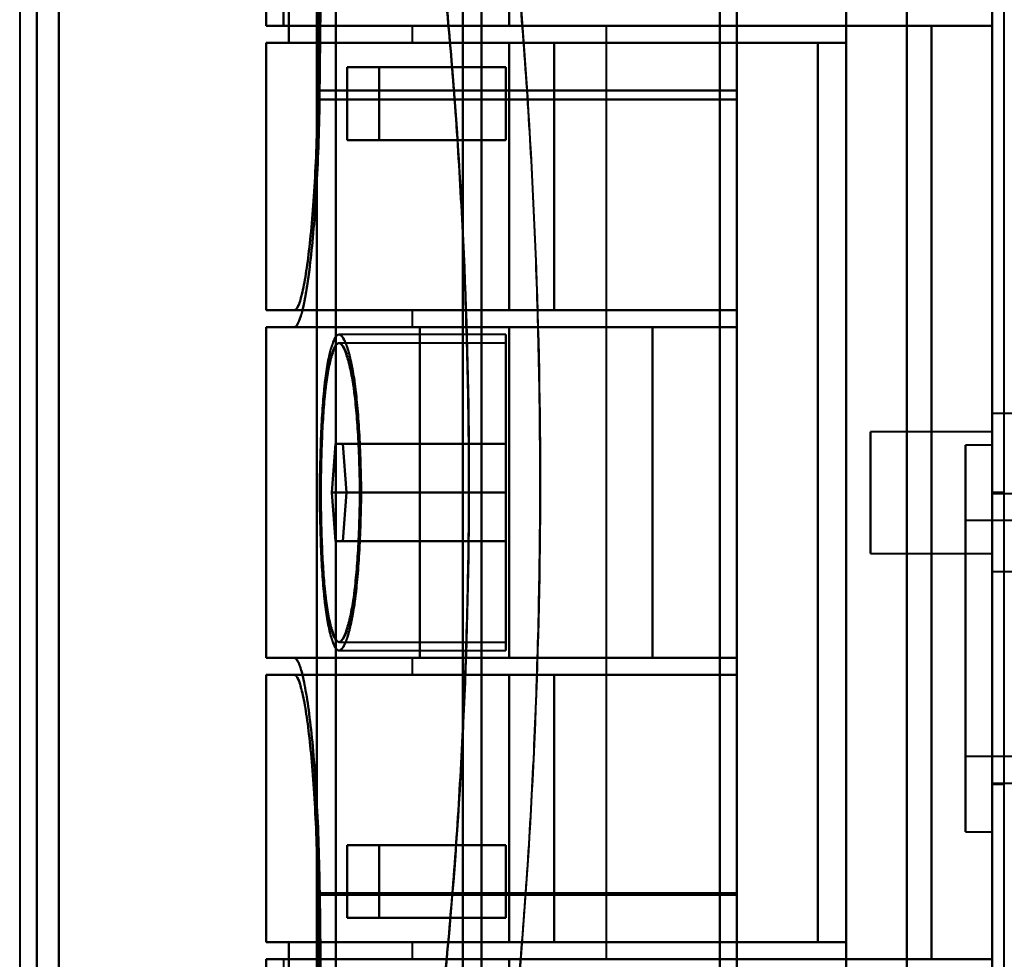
# Model space of a CAD drawing. Header units: millimetres. Extents: x -1087 to 1688, y -120 to 936.
# Tile 28 of 88: x -575 to -535, y 684 to 722. Entities that reach past the tile are written whole.
import ezdxf

# ---------------------------------------------------------------- set-up
doc = ezdxf.new("R2010")
doc.units = ezdxf.units.MM
doc.layers.add('A-GENM', color=13, linetype='Continuous', lineweight=40)
doc.layers.add('G-IMPT', color=8, linetype='Continuous', lineweight=40)

# ---------------------------------------------------------------- blocks, each defined once
blk = doc.blocks.new('NEXA 400 CALQUES_dwg-748074-Arrière')
at = {"layer": 'G-IMPT'}
for p, q in [((-535, 827.772), (-535, 128.972)), ((-535, 739.872), (-535, 638.372)), ((-535, 638.372), (-535, 739.872)), ((-556, 739.372), (-556, 638.372)), ((-556, 638.372), (-556, 739.372)), ((-556.773, 638.372), (-556.773, 738.781)), ((-556.773, 738.781), (-556.773, 638.372)), ((-573.387, 638.372), (-573.387, 738.338)), ((-573.387, 738.338), (-573.387, 638.372)), ((-562, 738.338), (-562, 638.372)), ((-562, 638.372), (-562, 738.338)), ((-574.3, 638.372), (-574.3, 737.746)), ((-574.3, 737.746), (-574.3, 638.372)), ((-562.773, 638.372), (-562.773, 737.746)), ((-562.773, 737.746), (-562.773, 638.372)), ((-546.2, 737.694), (-546.2, 667.694)), ((-546.2, 667.694), (-546.2, 737.694)), ((-545.5, 737.694), (-545.5, 667.694)), ((-545.5, 667.694), (-545.5, 737.694)), ((-535, 737.694), (-535, 667.694)), ((-535, 667.694), (-535, 737.694)), ((-573.387, 638.372), (-573.387, 737.432)), ((-546.2, 737.213), (-546.2, 668.193)), ((-546.2, 668.193), (-546.2, 737.213)), ((-545.5, 737.213), (-545.5, 668.193)), ((-545.5, 668.193), (-545.5, 737.213)), ((-564.861, 723.399), (-564.861, 722.072)), ((-554.861, 722.072), (-564.861, 722.072)), ((-564.861, 722.072), (-554.861, 722.072)), ((-564.152, 722.072), (-564.857, 722.072)), ((-564.857, 722.072), (-564.152, 722.072)), ((-558.861, 722.072), (-558.861, 721.372)), ((-558.861, 722.072), (-554.861, 722.072)), ((-554.861, 722.072), (-558.861, 722.072)), ((-554.861, 722.072), (-550.861, 722.072)), ((-550.861, 722.072), (-554.861, 722.072)), ((-550.861, 683.672), (-550.861, 722.072)), ((-564.861, 721.372), (-564.861, 710.372)), ((-564.861, 721.372), (-554.861, 721.372)), ((-554.861, 721.372), (-564.861, 721.372)), ((-564.857, 721.372), (-563.936, 721.372)), ((-563.936, 721.372), (-564.857, 721.372)), ((-558.861, 721.372), (-554.861, 721.372)), ((-554.861, 721.372), (-558.861, 721.372)), ((-553.015, 721.372), (-542.174, 721.372)), ((-542.174, 721.372), (-553.015, 721.372)), ((-561.528, 720.372), (-560.22, 720.372)), ((-560.22, 720.372), (-561.528, 720.372)), ((-545.5, 719.417), (-545.5, 710.372)), ((-545.5, 710.372), (-545.5, 719.417)), ((-545.5, 709.672), (-545.5, 719.034)), ((-545.5, 719.034), (-545.5, 709.672)), ((-560.22, 717.372), (-561.528, 717.372)), ((-561.528, 717.372), (-560.22, 717.372)), ((-554.861, 710.372), (-564.861, 710.372)), ((-564.861, 710.372), (-554.861, 710.372)), ((-563.709, 710.372), (-564.857, 710.372)), ((-564.857, 710.372), (-563.709, 710.372)), ((-563.709, 710.372), (-545.5, 710.372)), ((-558.861, 710.372), (-558.861, 709.672)), ((-554.861, 710.372), (-558.861, 710.372)), ((-558.861, 710.372), (-554.861, 710.372)), ((-545.5, 710.372), (-553.015, 710.372)), ((-553.015, 710.372), (-545.5, 710.372)), ((-564.861, 709.672), (-564.861, 696.072)), ((-564.861, 709.672), (-558.536, 709.672)), ((-558.536, 709.672), (-564.861, 709.672)), ((-564.857, 709.672), (-563.709, 709.672)), ((-563.709, 709.672), (-564.857, 709.672)), ((-558.861, 709.672), (-554.861, 709.672)), ((-554.861, 709.672), (-558.861, 709.672)), ((-548.974, 709.672), (-545.5, 709.672)), ((-545.5, 709.672), (-548.974, 709.672)), ((-555, 709.372), (-561.865, 709.372)), ((-555, 709.372), (-555, 702.872)), ((-555, 702.872), (-555, 709.372)), ((-555, 709.022), (-561.865, 709.022)), ((-555, 709.022), (-555, 702.872)), ((-555, 702.872), (-555, 709.022)), ((-532.785, 706.122), (-535, 706.122)), ((-535, 702.872), (-535, 706.122)), ((-535, 706.122), (-535, 702.872)), ((-535, 705.687), (-535, 699.622)), ((-535, 705.372), (-540, 705.372)), ((-540, 705.372), (-540, 702.872)), ((-540, 702.872), (-540, 705.372)), ((-535, 705.372), (-535, 702.872)), ((-535, 702.872), (-535, 705.372)), ((-562.014, 704.872), (-562.16, 702.872)), ((-562.16, 702.872), (-562.014, 704.872)), ((-562.014, 704.872), (-561.711, 704.872)), ((-561.711, 704.872), (-562.014, 704.872)), ((-561.554, 702.872), (-561.711, 704.872)), ((-561.711, 704.872), (-561.554, 702.872)), ((-535, 704.822), (-536.1, 704.822)), ((-536.1, 704.822), (-536.1, 696.872)), ((-536.1, 696.872), (-536.1, 704.822)), ((-535, 704.822), (-535, 696.872)), ((-535, 696.872), (-535, 704.822)), ((-562.16, 702.872), (-562.014, 700.872)), ((-562.014, 700.872), (-562.16, 702.872)), ((-561.711, 700.872), (-561.554, 702.872)), ((-561.554, 702.872), (-561.711, 700.872)), ((-555, 702.872), (-555, 696.722)), ((-555, 702.872), (-555, 696.372)), ((-555, 696.722), (-555, 702.872)), ((-555, 696.372), (-555, 702.872)), ((-540, 702.872), (-540, 700.372)), ((-540, 700.372), (-540, 702.872)), ((-534.5, 702.872), (-535, 702.872)), ((-535, 699.622), (-535, 702.872)), ((-535, 702.872), (-535, 700.372)), ((-535, 700.372), (-535, 702.872)), ((-535, 702.872), (-535, 700.058)), ((-535, 702.872), (-535, 696.872)), ((-502.5, 702.822), (-535, 702.822)), ((-535, 696.872), (-535, 702.822)), ((-515.1, 701.722), (-536.1, 701.722)), ((-536.1, 701.722), (-536.1, 696.872)), ((-536.1, 696.872), (-536.1, 701.722)), ((-561.711, 700.872), (-562.014, 700.872)), ((-562.014, 700.872), (-561.711, 700.872)), ((-540, 700.372), (-535, 700.372)), ((-535, 699.622), (-532.785, 699.622)), ((-561.865, 696.722), (-555, 696.722)), ((-536.1, 696.872), (-536.1, 692.022)), ((-536.1, 696.872), (-536.1, 688.922)), ((-536.1, 692.022), (-536.1, 696.872)), ((-536.1, 688.922), (-536.1, 696.872)), ((-535, 690.922), (-535, 696.872)), ((-535, 696.872), (-535, 690.872)), ((-535, 696.872), (-535, 688.922)), ((-535, 688.922), (-535, 696.872)), ((-561.865, 696.372), (-555, 696.372)), ((-558.536, 696.072), (-564.861, 696.072)), ((-564.861, 696.072), (-558.536, 696.072)), ((-563.709, 696.072), (-564.857, 696.072)), ((-564.857, 696.072), (-563.709, 696.072)), ((-558.861, 696.072), (-558.861, 695.372)), ((-554.861, 696.072), (-558.861, 696.072)), ((-558.861, 696.072), (-554.861, 696.072)), ((-545.5, 696.072), (-548.974, 696.072)), ((-548.974, 696.072), (-545.5, 696.072)), ((-545.5, 686.394), (-545.5, 696.072)), ((-545.5, 696.072), (-545.5, 686.394)), ((-564.861, 695.372), (-564.861, 684.372)), ((-564.861, 695.372), (-554.861, 695.372)), ((-554.861, 695.372), (-564.861, 695.372)), ((-564.857, 695.372), (-563.709, 695.372)), ((-563.709, 695.372), (-564.857, 695.372)), ((-545.5, 695.372), (-563.709, 695.372)), ((-558.861, 695.372), (-554.861, 695.372)), ((-554.861, 695.372), (-558.861, 695.372)), ((-553.015, 695.372), (-545.5, 695.372)), ((-545.5, 695.372), (-553.015, 695.372)), ((-545.5, 695.372), (-545.5, 686.327)), ((-545.5, 686.327), (-545.5, 695.372)), ((-536.1, 692.022), (-515.1, 692.022)), ((-535, 690.922), (-502.5, 690.922)), ((-535, 690.872), (-534.5, 690.872)), ((-536.1, 688.922), (-535, 688.922)), ((-561.528, 688.372), (-560.22, 688.372)), ((-560.22, 688.372), (-561.528, 688.372)), ((-560.22, 685.372), (-561.528, 685.372)), ((-561.528, 685.372), (-560.22, 685.372)), ((-554.861, 684.372), (-564.861, 684.372)), ((-564.861, 684.372), (-554.861, 684.372)), ((-563.936, 684.372), (-564.857, 684.372)), ((-564.857, 684.372), (-563.936, 684.372)), ((-558.861, 684.372), (-558.861, 683.672)), ((-554.861, 684.372), (-558.861, 684.372)), ((-558.861, 684.372), (-554.861, 684.372)), ((-542.174, 684.372), (-553.015, 684.372)), ((-553.015, 684.372), (-542.174, 684.372)), ((-564.861, 683.672), (-564.861, 682.346)), ((-554.861, 683.672), (-564.861, 683.672)), ((-564.861, 683.672), (-554.861, 683.672)), ((-564.152, 683.672), (-564.857, 683.672)), ((-554.861, 683.672), (-558.861, 683.672)), ((-558.861, 683.672), (-554.861, 683.672)), ((-550.861, 683.672), (-554.861, 683.672)), ((-554.861, 683.672), (-550.861, 683.672))]:
    blk.add_line(p, q, dxfattribs=at)
at = {"layer": 'G-IMPT', "flags": 128}
for points in [[(-535, 128.972), (-535, 312.422), (-535, 495.872), (-535, 679.322), (-535, 862.772)], [(-535, 862.772), (-535, 679.322), (-535, 495.872), (-535, 312.422), (-535, 128.972)], [(-534.5, 129.472), (-534.5, 312.672), (-534.5, 495.872), (-534.5, 679.072), (-534.5, 862.272)], [(-535, 827.772), (-535, 653.072), (-535, 478.372), (-535, 303.672), (-535, 128.972)], [(-535, 128.972), (-535, 303.672), (-535, 478.372), (-535, 653.072), (-535, 827.772)], [(-545.5, 719.417), (-545.5, 725.156), (-545.5, 730.895), (-545.5, 736.634), (-545.5, 742.372)], [(-545.5, 742.372), (-545.5, 736.634), (-545.5, 730.895), (-545.5, 725.156), (-545.5, 719.417)], [(-541, 663.372), (-541, 683.122), (-541, 702.872), (-541, 722.622), (-541, 742.372)], [(-541, 742.372), (-541, 722.622), (-541, 702.872), (-541, 683.122), (-541, 663.372)], [(-538.509, 742.372), (-538.509, 722.622), (-538.509, 702.872), (-538.509, 683.122), (-538.509, 663.372)], [(-538.509, 663.372), (-538.509, 683.122), (-538.509, 702.872), (-538.509, 722.622), (-538.509, 742.372)], [(-535, 742.372), (-535, 722.622), (-535, 702.872), (-535, 683.122), (-535, 663.372)], [(-535, 663.372), (-535, 683.122), (-535, 702.872), (-535, 722.622), (-535, 742.372)], [(-545.5, 741.672), (-545.5, 736.013), (-545.5, 730.353), (-545.5, 724.694), (-545.5, 719.034)], [(-545.5, 719.034), (-545.5, 724.694), (-545.5, 730.353), (-545.5, 736.013), (-545.5, 741.672)], [(-562.738, 719.417), (-562.684, 724.407), (-562.63, 729.396), (-562.575, 734.385), (-562.52, 739.372)], [(-562.52, 739.372), (-562.575, 734.385), (-562.63, 729.396), (-562.684, 724.407), (-562.738, 719.417)], [(-562.663, 719.034), (-562.608, 724.12), (-562.552, 729.205), (-562.495, 734.289), (-562.437, 739.372)], [(-562.437, 739.372), (-562.495, 734.289), (-562.552, 729.205), (-562.608, 724.12), (-562.663, 719.034)], [(-563.936, 721.372), (-563.936, 725.122), (-563.936, 728.872), (-563.936, 732.622), (-563.936, 736.372)], [(-563.936, 736.372), (-563.936, 732.622), (-563.936, 728.872), (-563.936, 725.122), (-563.936, 721.372)], [(-541, 736.372), (-541, 732.622), (-541, 728.872), (-541, 725.122), (-541, 721.372)], [(-541, 721.372), (-541, 725.122), (-541, 728.872), (-541, 732.622), (-541, 736.372)], [(-564.152, 722.072), (-564.152, 725.472), (-564.152, 728.872), (-564.152, 732.272), (-564.152, 735.672)], [(-564.152, 735.672), (-564.152, 732.272), (-564.152, 728.872), (-564.152, 725.472), (-564.152, 722.072)], [(-535, 735.672), (-535, 719.272), (-535, 702.872), (-535, 686.472), (-535, 670.072)], [(-535, 735.672), (-535, 719.272), (-535, 702.872), (-535, 686.472), (-535, 670.072)], [(-535, 670.072), (-535, 686.472), (-535, 702.872), (-535, 719.272), (-535, 735.672)], [(-535, 670.072), (-535, 686.472), (-535, 702.872), (-535, 719.272), (-535, 735.672)], [(-535, 670.072), (-535, 686.472), (-535, 702.872), (-535, 719.272), (-535, 735.672)], [(-535, 735.672), (-535, 719.272), (-535, 702.872), (-535, 686.472), (-535, 670.072)], [(-554.861, 732.372), (-554.861, 729.797), (-554.861, 727.222), (-554.861, 724.647), (-554.861, 722.072)], [(-554.861, 722.072), (-554.861, 724.647), (-554.861, 727.222), (-554.861, 729.797), (-554.861, 732.372)], [(-535, 673.372), (-535, 688.122), (-535, 702.872), (-535, 717.622), (-535, 732.372)], [(-535, 732.372), (-535, 717.622), (-535, 702.872), (-535, 688.122), (-535, 673.372)], [(-564.857, 723.246), (-564.857, 722.953), (-564.857, 722.659), (-564.857, 722.366), (-564.857, 722.072)], [(-564.857, 722.072), (-564.857, 722.366), (-564.857, 722.659), (-564.857, 722.953), (-564.857, 723.246)], [(-564.152, 722.072), (-557.489, 722.072), (-550.826, 722.072), (-544.163, 722.072), (-537.5, 722.072)], [(-537.5, 722.072), (-544.163, 722.072), (-550.826, 722.072), (-557.489, 722.072), (-564.152, 722.072)], [(-554.861, 722.072), (-550.521, 722.072), (-546.18, 722.072), (-541.84, 722.072), (-537.5, 722.072)], [(-537.5, 722.072), (-541.84, 722.072), (-546.18, 722.072), (-550.521, 722.072), (-554.861, 722.072)], [(-537.5, 722.072), (-537.5, 712.472), (-537.5, 702.872), (-537.5, 693.272), (-537.5, 683.672)], [(-537.5, 722.072), (-537.5, 712.472), (-537.5, 702.872), (-537.5, 693.272), (-537.5, 683.672)], [(-537.5, 683.672), (-537.5, 693.272), (-537.5, 702.872), (-537.5, 712.472), (-537.5, 722.072)], [(-537.5, 683.672), (-537.5, 693.272), (-537.5, 702.872), (-537.5, 712.472), (-537.5, 722.072)], [(-537.5, 722.072), (-537.5, 712.472), (-537.5, 702.872), (-537.5, 693.272), (-537.5, 683.672)], [(-537.5, 722.072), (-536.875, 722.072), (-536.25, 722.072), (-535.625, 722.072), (-535, 722.072)], [(-535, 722.072), (-535.625, 722.072), (-536.25, 722.072), (-536.875, 722.072), (-537.5, 722.072)], [(-537.5, 683.672), (-537.5, 693.272), (-537.5, 702.872), (-537.5, 712.472), (-537.5, 722.072)], [(-535, 722.072), (-535.625, 722.072), (-536.25, 722.072), (-536.875, 722.072), (-537.5, 722.072)], [(-537.5, 722.072), (-537.5, 712.472), (-537.5, 702.872), (-537.5, 693.272), (-537.5, 683.672)], [(-537.5, 683.672), (-537.5, 693.272), (-537.5, 702.872), (-537.5, 712.472), (-537.5, 722.072)], [(-537.5, 722.072), (-536.875, 722.072), (-536.25, 722.072), (-535.625, 722.072), (-535, 722.072)], [(-535, 683.672), (-535, 693.272), (-535, 702.872), (-535, 712.472), (-535, 722.072)], [(-535, 722.072), (-535, 712.472), (-535, 702.872), (-535, 693.272), (-535, 683.672)], [(-535, 683.672), (-535, 693.272), (-535, 702.872), (-535, 712.472), (-535, 722.072)], [(-535, 722.072), (-535, 712.472), (-535, 702.872), (-535, 693.272), (-535, 683.672)], [(-564.857, 721.372), (-564.857, 718.622), (-564.857, 715.872), (-564.857, 713.122), (-564.857, 710.372)], [(-564.857, 710.372), (-564.857, 713.122), (-564.857, 715.872), (-564.857, 718.622), (-564.857, 721.372)], [(-541, 721.372), (-546.734, 721.372), (-552.468, 721.372), (-558.202, 721.372), (-563.936, 721.372)], [(-563.936, 721.372), (-558.202, 721.372), (-552.468, 721.372), (-546.734, 721.372), (-541, 721.372)], [(-554.861, 721.372), (-554.861, 718.622), (-554.861, 715.872), (-554.861, 713.122), (-554.861, 710.372)], [(-554.861, 710.372), (-554.861, 713.122), (-554.861, 715.872), (-554.861, 718.622), (-554.861, 721.372)], [(-554.861, 721.372), (-554.399, 721.372), (-553.938, 721.372), (-553.477, 721.372), (-553.015, 721.372)], [(-541, 721.372), (-544.465, 721.372), (-547.93, 721.372), (-551.396, 721.372), (-554.861, 721.372)], [(-554.861, 721.372), (-551.689, 721.372), (-548.517, 721.372), (-545.346, 721.372), (-542.174, 721.372)], [(-553.015, 721.372), (-553.477, 721.372), (-553.938, 721.372), (-554.399, 721.372), (-554.861, 721.372)], [(-542.174, 721.372), (-545.346, 721.372), (-548.517, 721.372), (-551.689, 721.372), (-554.861, 721.372)], [(-554.861, 721.372), (-554.861, 718.622), (-554.861, 715.872), (-554.861, 713.122), (-554.861, 710.372)], [(-554.861, 710.372), (-554.861, 713.122), (-554.861, 715.872), (-554.861, 718.622), (-554.861, 721.372)], [(-554.861, 721.372), (-551.396, 721.372), (-547.93, 721.372), (-544.465, 721.372), (-541, 721.372)], [(-554.861, 710.372), (-554.861, 713.122), (-554.861, 715.872), (-554.861, 718.622), (-554.861, 721.372)], [(-554.861, 721.372), (-554.861, 718.622), (-554.861, 715.872), (-554.861, 713.122), (-554.861, 710.372)], [(-553.015, 721.372), (-553.015, 718.622), (-553.015, 715.872), (-553.015, 713.122), (-553.015, 710.372)], [(-553.015, 710.372), (-553.015, 713.122), (-553.015, 715.872), (-553.015, 718.622), (-553.015, 721.372)], [(-542.174, 721.372), (-542.174, 712.122), (-542.174, 702.872), (-542.174, 693.622), (-542.174, 684.372)], [(-542.174, 684.372), (-542.174, 693.622), (-542.174, 702.872), (-542.174, 712.122), (-542.174, 721.372)], [(-541, 684.372), (-541, 693.622), (-541, 702.872), (-541, 712.122), (-541, 721.372)], [(-541, 721.372), (-541, 712.122), (-541, 702.872), (-541, 693.622), (-541, 684.372)], [(-561.528, 720.372), (-559.896, 720.372), (-558.264, 720.372), (-556.632, 720.372), (-555, 720.372)], [(-561.528, 720.372), (-561.528, 719.622), (-561.528, 718.872), (-561.528, 718.122), (-561.528, 717.372)], [(-555, 720.372), (-556.632, 720.372), (-558.264, 720.372), (-559.896, 720.372), (-561.528, 720.372)], [(-561.528, 717.372), (-561.528, 718.122), (-561.528, 718.872), (-561.528, 719.622), (-561.528, 720.372)], [(-555, 720.372), (-556.305, 720.372), (-557.61, 720.372), (-558.915, 720.372), (-560.22, 720.372)], [(-560.22, 717.372), (-560.22, 718.122), (-560.22, 718.872), (-560.22, 719.622), (-560.22, 720.372)], [(-560.22, 720.372), (-558.915, 720.372), (-557.61, 720.372), (-556.305, 720.372), (-555, 720.372)], [(-560.22, 720.372), (-560.22, 719.622), (-560.22, 718.872), (-560.22, 718.122), (-560.22, 717.372)], [(-555, 717.372), (-555, 718.122), (-555, 718.872), (-555, 719.622), (-555, 720.372)], [(-555, 720.372), (-555, 719.622), (-555, 718.872), (-555, 718.122), (-555, 717.372)], [(-555, 717.372), (-555, 718.122), (-555, 718.872), (-555, 719.622), (-555, 720.372)], [(-555, 720.372), (-555, 719.622), (-555, 718.872), (-555, 718.122), (-555, 717.372)], [(-545.5, 719.417), (-549.809, 719.417), (-554.119, 719.417), (-558.428, 719.417), (-562.738, 719.417)], [(-562.738, 719.417), (-558.428, 719.417), (-554.119, 719.417), (-549.809, 719.417), (-545.5, 719.417)], [(-545.5, 719.034), (-549.791, 719.034), (-554.082, 719.034), (-558.373, 719.034), (-562.663, 719.034)], [(-562.663, 719.034), (-558.373, 719.034), (-554.082, 719.034), (-549.791, 719.034), (-545.5, 719.034)], [(-561.528, 717.372), (-559.896, 717.372), (-558.264, 717.372), (-556.632, 717.372), (-555, 717.372)], [(-555, 717.372), (-556.632, 717.372), (-558.264, 717.372), (-559.896, 717.372), (-561.528, 717.372)], [(-560.22, 717.372), (-558.915, 717.372), (-557.61, 717.372), (-556.305, 717.372), (-555, 717.372)], [(-555, 717.372), (-556.305, 717.372), (-557.61, 717.372), (-558.915, 717.372), (-560.22, 717.372)], [(-563.709, 710.372), (-559.157, 710.372), (-554.604, 710.372), (-550.052, 710.372), (-545.5, 710.372)], [(-545.5, 710.372), (-550.052, 710.372), (-554.604, 710.372), (-559.157, 710.372), (-563.709, 710.372)], [(-553.015, 710.372), (-553.477, 710.372), (-553.938, 710.372), (-554.399, 710.372), (-554.861, 710.372)], [(-545.5, 710.372), (-547.84, 710.372), (-550.18, 710.372), (-552.521, 710.372), (-554.861, 710.372)], [(-554.861, 710.372), (-552.521, 710.372), (-550.18, 710.372), (-547.84, 710.372), (-545.5, 710.372)], [(-554.861, 710.372), (-554.399, 710.372), (-553.938, 710.372), (-553.477, 710.372), (-553.015, 710.372)], [(-554.861, 710.372), (-552.521, 710.372), (-550.18, 710.372), (-547.84, 710.372), (-545.5, 710.372)], [(-545.5, 710.372), (-547.84, 710.372), (-550.18, 710.372), (-552.521, 710.372), (-554.861, 710.372)], [(-545.5, 709.672), (-545.5, 709.847), (-545.5, 710.022), (-545.5, 710.197), (-545.5, 710.372)], [(-545.5, 710.372), (-545.5, 710.197), (-545.5, 710.022), (-545.5, 709.847), (-545.5, 709.672)], [(-545.5, 709.672), (-545.5, 709.847), (-545.5, 710.022), (-545.5, 710.197), (-545.5, 710.372)], [(-545.5, 710.372), (-545.5, 710.197), (-545.5, 710.022), (-545.5, 709.847), (-545.5, 709.672)], [(-545.5, 710.372), (-545.5, 710.197), (-545.5, 710.022), (-545.5, 709.847), (-545.5, 709.672)], [(-545.5, 709.672), (-545.5, 709.847), (-545.5, 710.022), (-545.5, 710.197), (-545.5, 710.372)], [(-564.857, 709.672), (-564.857, 706.272), (-564.857, 702.872), (-564.857, 699.472), (-564.857, 696.072)], [(-564.857, 696.072), (-564.857, 699.472), (-564.857, 702.872), (-564.857, 706.272), (-564.857, 709.672)], [(-545.5, 709.672), (-550.052, 709.672), (-554.604, 709.672), (-559.157, 709.672), (-563.709, 709.672)], [(-563.709, 709.672), (-559.157, 709.672), (-554.604, 709.672), (-550.052, 709.672), (-545.5, 709.672)], [(-558.536, 709.672), (-558.536, 706.272), (-558.536, 702.872), (-558.536, 699.472), (-558.536, 696.072)], [(-558.536, 696.072), (-558.536, 699.472), (-558.536, 702.872), (-558.536, 706.272), (-558.536, 709.672)], [(-558.536, 709.672), (-556.146, 709.672), (-553.755, 709.672), (-551.365, 709.672), (-548.974, 709.672)], [(-548.974, 709.672), (-551.365, 709.672), (-553.755, 709.672), (-556.146, 709.672), (-558.536, 709.672)], [(-554.861, 709.672), (-552.521, 709.672), (-550.18, 709.672), (-547.84, 709.672), (-545.5, 709.672)], [(-545.5, 709.672), (-547.84, 709.672), (-550.18, 709.672), (-552.521, 709.672), (-554.861, 709.672)], [(-545.5, 709.672), (-547.84, 709.672), (-550.18, 709.672), (-552.521, 709.672), (-554.861, 709.672)], [(-554.861, 709.672), (-554.861, 706.272), (-554.861, 702.872), (-554.861, 699.472), (-554.861, 696.072)], [(-554.861, 696.072), (-554.861, 699.472), (-554.861, 702.872), (-554.861, 706.272), (-554.861, 709.672)], [(-554.861, 709.672), (-552.521, 709.672), (-550.18, 709.672), (-547.84, 709.672), (-545.5, 709.672)], [(-554.861, 696.072), (-554.861, 699.472), (-554.861, 702.872), (-554.861, 706.272), (-554.861, 709.672)], [(-554.861, 709.672), (-554.861, 706.272), (-554.861, 702.872), (-554.861, 699.472), (-554.861, 696.072)], [(-548.974, 709.672), (-548.974, 706.272), (-548.974, 702.872), (-548.974, 699.472), (-548.974, 696.072)], [(-548.974, 696.072), (-548.974, 699.472), (-548.974, 702.872), (-548.974, 706.272), (-548.974, 709.672)], [(-562.014, 704.872), (-560.261, 704.872), (-558.507, 704.872), (-556.754, 704.872), (-555, 704.872)], [(-555, 704.872), (-556.754, 704.872), (-558.507, 704.872), (-560.261, 704.872), (-562.014, 704.872)], [(-561.711, 704.872), (-560.033, 704.872), (-558.356, 704.872), (-556.678, 704.872), (-555, 704.872)], [(-555, 704.872), (-556.678, 704.872), (-558.356, 704.872), (-560.033, 704.872), (-561.711, 704.872)], [(-555, 704.872), (-555, 704.372), (-555, 703.872), (-555, 703.372), (-555, 702.872)], [(-555, 702.872), (-555, 703.372), (-555, 703.872), (-555, 704.372), (-555, 704.872)], [(-555, 704.872), (-555, 704.372), (-555, 703.872), (-555, 703.372), (-555, 702.872)], [(-555, 702.872), (-555, 703.372), (-555, 703.872), (-555, 704.372), (-555, 704.872)], [(-562.16, 702.872), (-560.37, 702.872), (-558.58, 702.872), (-556.79, 702.872), (-555, 702.872)], [(-555, 702.872), (-556.79, 702.872), (-558.58, 702.872), (-560.37, 702.872), (-562.16, 702.872)], [(-561.554, 702.872), (-559.916, 702.872), (-558.277, 702.872), (-556.639, 702.872), (-555, 702.872)], [(-555, 702.872), (-556.639, 702.872), (-558.277, 702.872), (-559.916, 702.872), (-561.554, 702.872)], [(-555, 702.872), (-555, 702.372), (-555, 701.872), (-555, 701.372), (-555, 700.872)], [(-555, 700.872), (-555, 701.372), (-555, 701.872), (-555, 702.372), (-555, 702.872)], [(-555, 702.872), (-555, 702.372), (-555, 701.872), (-555, 701.372), (-555, 700.872)], [(-555, 700.872), (-555, 701.372), (-555, 701.872), (-555, 702.372), (-555, 702.872)], [(-562.014, 700.872), (-560.261, 700.872), (-558.507, 700.872), (-556.754, 700.872), (-555, 700.872)], [(-555, 700.872), (-556.754, 700.872), (-558.507, 700.872), (-560.261, 700.872), (-562.014, 700.872)], [(-555, 700.872), (-556.678, 700.872), (-558.356, 700.872), (-560.033, 700.872), (-561.711, 700.872)], [(-561.711, 700.872), (-560.033, 700.872), (-558.356, 700.872), (-556.678, 700.872), (-555, 700.872)], [(-563.709, 696.072), (-559.157, 696.072), (-554.604, 696.072), (-550.052, 696.072), (-545.5, 696.072)], [(-545.5, 696.072), (-550.052, 696.072), (-554.604, 696.072), (-559.157, 696.072), (-563.709, 696.072)], [(-548.974, 696.072), (-551.365, 696.072), (-553.755, 696.072), (-556.146, 696.072), (-558.536, 696.072)], [(-558.536, 696.072), (-556.146, 696.072), (-553.755, 696.072), (-551.365, 696.072), (-548.974, 696.072)], [(-554.861, 696.072), (-552.521, 696.072), (-550.18, 696.072), (-547.84, 696.072), (-545.5, 696.072)], [(-545.5, 696.072), (-547.84, 696.072), (-550.18, 696.072), (-552.521, 696.072), (-554.861, 696.072)], [(-554.861, 696.072), (-552.521, 696.072), (-550.18, 696.072), (-547.84, 696.072), (-545.5, 696.072)], [(-545.5, 696.072), (-547.84, 696.072), (-550.18, 696.072), (-552.521, 696.072), (-554.861, 696.072)], [(-545.5, 695.372), (-545.5, 695.547), (-545.5, 695.722), (-545.5, 695.897), (-545.5, 696.072)], [(-545.5, 695.372), (-545.5, 695.547), (-545.5, 695.722), (-545.5, 695.897), (-545.5, 696.072)], [(-545.5, 696.072), (-545.5, 695.897), (-545.5, 695.722), (-545.5, 695.547), (-545.5, 695.372)], [(-545.5, 696.072), (-545.5, 695.897), (-545.5, 695.722), (-545.5, 695.547), (-545.5, 695.372)], [(-545.5, 696.072), (-545.5, 695.897), (-545.5, 695.722), (-545.5, 695.547), (-545.5, 695.372)], [(-545.5, 695.372), (-545.5, 695.547), (-545.5, 695.722), (-545.5, 695.897), (-545.5, 696.072)], [(-564.857, 695.372), (-564.857, 692.622), (-564.857, 689.872), (-564.857, 687.122), (-564.857, 684.372)], [(-564.857, 684.372), (-564.857, 687.122), (-564.857, 689.872), (-564.857, 692.622), (-564.857, 695.372)], [(-545.5, 695.372), (-550.052, 695.372), (-554.604, 695.372), (-559.157, 695.372), (-563.709, 695.372)], [(-563.709, 695.372), (-559.157, 695.372), (-554.604, 695.372), (-550.052, 695.372), (-545.5, 695.372)], [(-554.861, 695.372), (-554.861, 692.622), (-554.861, 689.872), (-554.861, 687.122), (-554.861, 684.372)], [(-554.861, 684.372), (-554.861, 687.122), (-554.861, 689.872), (-554.861, 692.622), (-554.861, 695.372)], [(-554.861, 695.372), (-554.399, 695.372), (-553.938, 695.372), (-553.477, 695.372), (-553.015, 695.372)], [(-545.5, 695.372), (-547.84, 695.372), (-550.18, 695.372), (-552.521, 695.372), (-554.861, 695.372)], [(-554.861, 695.372), (-554.861, 692.622), (-554.861, 689.872), (-554.861, 687.122), (-554.861, 684.372)], [(-554.861, 695.372), (-552.521, 695.372), (-550.18, 695.372), (-547.84, 695.372), (-545.5, 695.372)], [(-554.861, 684.372), (-554.861, 687.122), (-554.861, 689.872), (-554.861, 692.622), (-554.861, 695.372)], [(-545.5, 695.372), (-547.84, 695.372), (-550.18, 695.372), (-552.521, 695.372), (-554.861, 695.372)], [(-554.861, 695.372), (-552.521, 695.372), (-550.18, 695.372), (-547.84, 695.372), (-545.5, 695.372)], [(-553.015, 695.372), (-553.477, 695.372), (-553.938, 695.372), (-554.399, 695.372), (-554.861, 695.372)], [(-554.861, 684.372), (-554.861, 687.122), (-554.861, 689.872), (-554.861, 692.622), (-554.861, 695.372)], [(-554.861, 695.372), (-554.861, 692.622), (-554.861, 689.872), (-554.861, 687.122), (-554.861, 684.372)], [(-553.015, 695.372), (-553.015, 692.622), (-553.015, 689.872), (-553.015, 687.122), (-553.015, 684.372)], [(-553.015, 684.372), (-553.015, 687.122), (-553.015, 689.872), (-553.015, 692.622), (-553.015, 695.372)], [(-561.528, 688.372), (-559.896, 688.372), (-558.264, 688.372), (-556.632, 688.372), (-555, 688.372)], [(-561.528, 688.372), (-561.528, 687.622), (-561.528, 686.872), (-561.528, 686.122), (-561.528, 685.372)], [(-555, 688.372), (-556.632, 688.372), (-558.264, 688.372), (-559.896, 688.372), (-561.528, 688.372)], [(-561.528, 685.372), (-561.528, 686.122), (-561.528, 686.872), (-561.528, 687.622), (-561.528, 688.372)], [(-555, 688.372), (-556.305, 688.372), (-557.61, 688.372), (-558.915, 688.372), (-560.22, 688.372)], [(-560.22, 685.372), (-560.22, 686.122), (-560.22, 686.872), (-560.22, 687.622), (-560.22, 688.372)], [(-560.22, 688.372), (-558.915, 688.372), (-557.61, 688.372), (-556.305, 688.372), (-555, 688.372)], [(-560.22, 688.372), (-560.22, 687.622), (-560.22, 686.872), (-560.22, 686.122), (-560.22, 685.372)], [(-555, 688.372), (-555, 687.622), (-555, 686.872), (-555, 686.122), (-555, 685.372)], [(-555, 685.372), (-555, 686.122), (-555, 686.872), (-555, 687.622), (-555, 688.372)], [(-555, 685.372), (-555, 686.122), (-555, 686.872), (-555, 687.622), (-555, 688.372)], [(-555, 688.372), (-555, 687.622), (-555, 686.872), (-555, 686.122), (-555, 685.372)], [(-562.738, 686.327), (-558.428, 686.327), (-554.119, 686.327), (-549.809, 686.327), (-545.5, 686.327)], [(-562.52, 666.372), (-562.575, 671.36), (-562.63, 676.348), (-562.684, 681.338), (-562.738, 686.327)], [(-545.5, 686.327), (-549.809, 686.327), (-554.119, 686.327), (-558.428, 686.327), (-562.738, 686.327)], [(-562.738, 686.327), (-562.684, 681.338), (-562.63, 676.348), (-562.575, 671.36), (-562.52, 666.372)], [(-562.659, 686.394), (-558.37, 686.394), (-554.08, 686.394), (-549.79, 686.394), (-545.5, 686.394)], [(-562.437, 666.372), (-562.494, 671.377), (-562.549, 676.382), (-562.605, 681.388), (-562.659, 686.394)], [(-545.5, 686.394), (-549.79, 686.394), (-554.08, 686.394), (-558.37, 686.394), (-562.659, 686.394)], [(-562.659, 686.394), (-562.605, 681.388), (-562.549, 676.382), (-562.494, 671.377), (-562.437, 666.372)], [(-545.5, 686.394), (-545.5, 680.814), (-545.5, 675.233), (-545.5, 669.653), (-545.5, 664.072)], [(-545.5, 664.072), (-545.5, 669.653), (-545.5, 675.233), (-545.5, 680.814), (-545.5, 686.394)], [(-545.5, 663.372), (-545.5, 669.111), (-545.5, 674.85), (-545.5, 680.589), (-545.5, 686.327)], [(-545.5, 686.327), (-545.5, 680.589), (-545.5, 674.85), (-545.5, 669.111), (-545.5, 663.372)], [(-561.528, 685.372), (-559.896, 685.372), (-558.264, 685.372), (-556.632, 685.372), (-555, 685.372)], [(-555, 685.372), (-556.632, 685.372), (-558.264, 685.372), (-559.896, 685.372), (-561.528, 685.372)], [(-560.22, 685.372), (-558.915, 685.372), (-557.61, 685.372), (-556.305, 685.372), (-555, 685.372)], [(-555, 685.372), (-556.305, 685.372), (-557.61, 685.372), (-558.915, 685.372), (-560.22, 685.372)], [(-563.936, 669.372), (-563.936, 673.122), (-563.936, 676.872), (-563.936, 680.622), (-563.936, 684.372)], [(-563.936, 684.372), (-558.202, 684.372), (-552.468, 684.372), (-546.734, 684.372), (-541, 684.372)], [(-563.936, 684.372), (-563.936, 680.622), (-563.936, 676.872), (-563.936, 673.122), (-563.936, 669.372)], [(-541, 684.372), (-546.734, 684.372), (-552.468, 684.372), (-558.202, 684.372), (-563.936, 684.372)], [(-553.015, 684.372), (-553.477, 684.372), (-553.938, 684.372), (-554.399, 684.372), (-554.861, 684.372)], [(-554.861, 684.372), (-551.689, 684.372), (-548.517, 684.372), (-545.346, 684.372), (-542.174, 684.372)], [(-542.174, 684.372), (-545.346, 684.372), (-548.517, 684.372), (-551.689, 684.372), (-554.861, 684.372)], [(-554.861, 684.372), (-551.396, 684.372), (-547.93, 684.372), (-544.465, 684.372), (-541, 684.372)], [(-554.861, 684.372), (-554.399, 684.372), (-553.938, 684.372), (-553.477, 684.372), (-553.015, 684.372)], [(-541, 684.372), (-544.465, 684.372), (-547.93, 684.372), (-551.396, 684.372), (-554.861, 684.372)], [(-541, 684.372), (-541, 680.622), (-541, 676.872), (-541, 673.122), (-541, 669.372)], [(-541, 669.372), (-541, 673.122), (-541, 676.872), (-541, 680.622), (-541, 684.372)], [(-564.857, 682.499), (-564.857, 682.792), (-564.857, 683.086), (-564.857, 683.379), (-564.857, 683.672)], [(-537.5, 683.672), (-544.163, 683.672), (-550.826, 683.672), (-557.489, 683.672), (-564.152, 683.672)], [(-564.152, 683.672), (-564.152, 680.272), (-564.152, 676.872), (-564.152, 673.472), (-564.152, 670.072)], [(-564.152, 683.672), (-557.489, 683.672), (-550.826, 683.672), (-544.163, 683.672), (-537.5, 683.672)], [(-537.5, 683.672), (-541.84, 683.672), (-546.18, 683.672), (-550.521, 683.672), (-554.861, 683.672)], [(-554.861, 683.672), (-554.861, 681.097), (-554.861, 678.522), (-554.861, 675.947), (-554.861, 673.372)], [(-554.861, 673.372), (-554.861, 675.947), (-554.861, 678.522), (-554.861, 681.097), (-554.861, 683.672)], [(-554.861, 683.672), (-550.521, 683.672), (-546.18, 683.672), (-541.84, 683.672), (-537.5, 683.672)], [(-537.5, 683.672), (-536.875, 683.672), (-536.25, 683.672), (-535.625, 683.672), (-535, 683.672)], [(-535, 683.672), (-535.625, 683.672), (-536.25, 683.672), (-536.875, 683.672), (-537.5, 683.672)], [(-537.5, 683.672), (-536.875, 683.672), (-536.25, 683.672), (-535.625, 683.672), (-535, 683.672)], [(-535, 683.672), (-535.625, 683.672), (-536.25, 683.672), (-536.875, 683.672), (-537.5, 683.672)]]:
    blk.add_lwpolyline(points, dxfattribs=at)
at = {"layer": 'G-IMPT'}
blk.add_open_spline([(-556.163, 737.694), (-555.333, 733.009), (-554.098, 721.89), (-553.306, 702.422), (-554.236, 683.067), (-555.514, 672.218), (-556.359, 667.694)], degree=3, dxfattribs=at)
for points, knots in [([(-556.359, 667.694), (-555.975, 669.964), (-555.425, 673.699), (-554.8, 679.159), (-554.25, 685.025), (-553.759, 692.686), (-553.528, 702.46), (-553.688, 712.119), (-554.135, 719.996), (-554.644, 725.859), (-555.251, 731.531), (-555.787, 735.359), (-556.163, 737.694)], [0, 0, 0, 0, 0.125, 0.1875, 0.25, 0.375, 0.5, 0.625, 0.75, 0.8125, 0.875, 1, 1, 1, 1]), ([(-559.115, 735.63), (-558.737, 733.44), (-558.197, 729.849), (-557.585, 724.524), (-557.072, 719.015), (-556.62, 711.601), (-556.458, 702.506), (-556.692, 693.303), (-557.188, 686.094), (-557.743, 680.585), (-558.374, 675.46), (-558.927, 671.957), (-559.313, 669.83)], [0, 0, 0, 0, 0.125, 0.1875, 0.25, 0.375, 0.5, 0.625, 0.75, 0.8125, 0.875, 1, 1, 1, 1]), ([(-559.313, 669.83), (-558.913, 672.078), (-558.354, 675.625), (-557.729, 680.719), (-557.329, 684.694), (-556.998, 688.933), (-556.743, 693.411), (-556.576, 697.988), (-556.507, 702.486), (-556.542, 706.992), (-556.675, 711.591), (-556.898, 716.107), (-557.201, 720.398), (-557.578, 724.442), (-558.176, 729.647), (-558.722, 733.301), (-559.115, 735.63)], [0, 0, 0, 0, 0.125, 0.1875, 0.25, 0.3125, 0.375, 0.4375, 0.5, 0.5625, 0.625, 0.6875, 0.75, 0.8125, 0.875, 1, 1, 1, 1]), ([(-562.738, 719.417), (-562.756, 718.168), (-562.81, 716.345), (-562.951, 714.277), (-563.079, 712.931), (-563.229, 711.81), (-563.444, 710.71), (-563.6, 710.372), (-563.709, 710.372)], [0, 0, 0, 0, 0.25, 0.375, 0.5, 0.625, 0.75, 1, 1, 1, 1]), ([(-563.709, 710.372), (-563.655, 710.378), (-563.548, 710.497), (-563.39, 710.979), (-563.229, 711.821), (-563.079, 712.929), (-562.951, 714.277), (-562.81, 716.356), (-562.754, 718.12), (-562.738, 719.417)], [0, 0, 0, 0, 0.125, 0.25, 0.375, 0.5, 0.625, 0.75, 1, 1, 1, 1]), ([(-563.709, 709.672), (-563.595, 709.672), (-563.431, 710.018), (-563.203, 711.15), (-563.043, 712.308), (-562.905, 713.693), (-562.751, 715.825), (-562.687, 717.724), (-562.663, 719.034)], [0, 0, 0, 0, 0.25, 0.375, 0.5, 0.625, 0.75, 1, 1, 1, 1]), ([(-562.663, 719.034), (-562.686, 717.677), (-562.751, 715.837), (-562.905, 713.691), (-563.089, 711.848), (-563.319, 710.463), (-563.54, 709.799), (-563.653, 709.678), (-563.709, 709.672)], [0, 0, 0, 0, 0.25, 0.375, 0.5, 0.75, 0.875, 1, 1, 1, 1]), ([(-560.953, 702.872), (-560.97, 703.727), (-561.018, 705.007), (-561.127, 706.515), (-561.227, 707.506), (-561.362, 708.316), (-561.529, 708.917), (-561.705, 709.288), (-561.865, 709.414), (-562.018, 709.29), (-562.233, 708.798), (-562.458, 707.6), (-562.605, 705.435), (-562.651, 703.727), (-562.659, 702.872)], [0, 0, 0, 0, 0.125, 0.1875, 0.25, 0.3125, 0.375, 0.4375, 0.5, 0.5625, 0.625, 0.75, 0.875, 1, 1, 1, 1]), ([(-562.659, 702.872), (-562.653, 703.369), (-562.636, 704.306), (-562.591, 705.543), (-562.537, 706.432), (-562.49, 706.98), (-562.461, 707.272), (-562.414, 707.687), (-562.327, 708.256), (-562.181, 708.866), (-562.047, 709.204), (-561.94, 709.347), (-561.864, 709.385), (-561.787, 709.347), (-561.676, 709.203), (-561.532, 708.864), (-561.365, 708.254), (-561.261, 707.685), (-561.204, 707.269), (-561.168, 706.977), (-561.11, 706.429), (-561.041, 705.541), (-560.983, 704.305), (-560.96, 703.369), (-560.953, 702.872)], [0, 0, 0, 0, 0.0625, 0.125, 0.1875, 0.21875, 0.234375, 0.25, 0.3125, 0.375, 0.4375, 0.46875, 0.5, 0.53125, 0.5625, 0.625, 0.6875, 0.75, 0.765625, 0.78125, 0.8125, 0.875, 0.9375, 1, 1, 1, 1]), ([(-562.619, 702.872), (-562.612, 703.681), (-562.567, 705.297), (-562.427, 707.345), (-562.213, 708.479), (-562.01, 708.944), (-561.865, 709.062), (-561.713, 708.943), (-561.547, 708.592), (-561.39, 708.023), (-561.263, 707.256), (-561.169, 706.319), (-561.066, 704.892), (-561.021, 703.681), (-561.005, 702.872)], [0, 0, 0, 0, 0.125, 0.25, 0.375, 0.4375, 0.5, 0.5625, 0.625, 0.6875, 0.75, 0.8125, 0.875, 1, 1, 1, 1]), ([(-561.005, 702.872), (-561.012, 703.342), (-561.033, 704.228), (-561.088, 705.397), (-561.153, 706.238), (-561.208, 706.756), (-561.242, 707.033), (-561.295, 707.426), (-561.393, 707.964), (-561.55, 708.542), (-561.686, 708.862), (-561.791, 708.998), (-561.864, 709.034), (-561.936, 708.998), (-562.038, 708.863), (-562.164, 708.543), (-562.303, 707.966), (-562.386, 707.428), (-562.43, 707.035), (-562.458, 706.759), (-562.503, 706.24), (-562.555, 705.399), (-562.597, 704.229), (-562.614, 703.342), (-562.619, 702.872)], [0, 0, 0, 0, 0.0625, 0.125, 0.1875, 0.21875, 0.234375, 0.25, 0.3125, 0.375, 0.4375, 0.46875, 0.5, 0.53125, 0.5625, 0.625, 0.6875, 0.75, 0.765625, 0.78125, 0.8125, 0.875, 0.9375, 1, 1, 1, 1]), ([(-562.659, 702.872), (-562.651, 702.017), (-562.605, 700.309), (-562.458, 698.145), (-562.233, 696.947), (-562.018, 696.455), (-561.865, 696.331), (-561.705, 696.457), (-561.529, 696.827), (-561.362, 697.428), (-561.227, 698.239), (-561.127, 699.229), (-561.018, 700.738), (-560.97, 702.018), (-560.953, 702.872)], [0, 0, 0, 0, 0.125, 0.25, 0.375, 0.4375, 0.5, 0.5625, 0.625, 0.6875, 0.75, 0.8125, 0.875, 1, 1, 1, 1]), ([(-560.953, 702.872), (-560.96, 702.376), (-560.983, 701.439), (-561.041, 700.204), (-561.11, 699.315), (-561.168, 698.768), (-561.204, 698.475), (-561.261, 698.06), (-561.365, 697.491), (-561.532, 696.881), (-561.676, 696.542), (-561.787, 696.398), (-561.864, 696.36), (-561.94, 696.397), (-562.047, 696.541), (-562.181, 696.879), (-562.327, 697.488), (-562.414, 698.057), (-562.461, 698.473), (-562.49, 698.765), (-562.537, 699.313), (-562.591, 700.202), (-562.636, 701.438), (-562.653, 702.375), (-562.659, 702.872)], [0, 0, 0, 0, 0.0625, 0.125, 0.1875, 0.21875, 0.234375, 0.25, 0.3125, 0.375, 0.4375, 0.46875, 0.5, 0.53125, 0.5625, 0.625, 0.6875, 0.75, 0.765625, 0.78125, 0.8125, 0.875, 0.9375, 1, 1, 1, 1]), ([(-562.619, 702.872), (-562.614, 702.402), (-562.597, 701.515), (-562.555, 700.346), (-562.503, 699.505), (-562.458, 698.986), (-562.43, 698.71), (-562.386, 698.317), (-562.303, 697.778), (-562.164, 697.202), (-562.038, 696.882), (-561.936, 696.746), (-561.864, 696.71), (-561.791, 696.746), (-561.686, 696.883), (-561.55, 697.203), (-561.393, 697.781), (-561.295, 698.319), (-561.242, 698.712), (-561.208, 698.989), (-561.153, 699.507), (-561.088, 700.348), (-561.033, 701.517), (-561.012, 702.403), (-561.005, 702.872)], [0, 0, 0, 0, 0.0625, 0.125, 0.1875, 0.21875, 0.234375, 0.25, 0.3125, 0.375, 0.4375, 0.46875, 0.5, 0.53125, 0.5625, 0.625, 0.6875, 0.75, 0.765625, 0.78125, 0.8125, 0.875, 0.9375, 1, 1, 1, 1]), ([(-561.005, 702.872), (-561.021, 702.064), (-561.066, 700.853), (-561.169, 699.425), (-561.263, 698.488), (-561.39, 697.721), (-561.547, 697.153), (-561.713, 696.802), (-561.865, 696.683), (-562.01, 696.8), (-562.213, 697.266), (-562.427, 698.4), (-562.567, 700.448), (-562.612, 702.063), (-562.619, 702.872)], [0, 0, 0, 0, 0.125, 0.1875, 0.25, 0.3125, 0.375, 0.4375, 0.5, 0.5625, 0.625, 0.75, 0.875, 1, 1, 1, 1]), ([(-562.659, 686.394), (-562.679, 687.731), (-562.738, 689.682), (-562.892, 691.894), (-563.031, 693.334), (-563.193, 694.534), (-563.425, 695.711), (-563.593, 696.072), (-563.709, 696.072)], [0, 0, 0, 0, 0.25, 0.375, 0.5, 0.625, 0.75, 1, 1, 1, 1]), ([(-563.709, 696.072), (-563.652, 696.066), (-563.537, 695.939), (-563.367, 695.423), (-563.193, 694.523), (-563.031, 693.337), (-562.891, 691.895), (-562.739, 689.67), (-562.678, 687.783), (-562.659, 686.394)], [0, 0, 0, 0, 0.125, 0.25, 0.375, 0.5, 0.625, 0.75, 1, 1, 1, 1]), ([(-563.709, 695.372), (-563.6, 695.372), (-563.444, 695.035), (-563.229, 693.935), (-563.079, 692.813), (-562.951, 691.468), (-562.81, 689.4), (-562.756, 687.577), (-562.738, 686.327)], [0, 0, 0, 0, 0.25, 0.375, 0.5, 0.625, 0.75, 1, 1, 1, 1]), ([(-562.738, 686.327), (-562.754, 687.625), (-562.81, 689.389), (-562.951, 691.468), (-563.079, 692.816), (-563.229, 693.924), (-563.39, 694.765), (-563.548, 695.247), (-563.655, 695.366), (-563.709, 695.372)], [0, 0, 0, 0, 0.25, 0.375, 0.5, 0.625, 0.75, 0.875, 1, 1, 1, 1])]:
    blk.add_open_spline(points, degree=3, knots=knots, dxfattribs=at)
blk = doc.blocks.new('Maintenance r21 - Maintenance r21-748144-Arrière')
at = {"layer": 'A-GENM'}
for p, q in [((-535, 0), (-535, 862.872)), ((-535, 862.872), (-535, 0))]:
    blk.add_line(p, q, dxfattribs=at)
blk = doc.blocks.new('Souche connecteur circulaire R23 - Souche connecteur circulaire R23-748176-Arrière')
at = {"layer": 'A-GENM'}
for p, q in [((-575, 738), (-575, 638)), ((-535, 638), (-535, 738))]:
    blk.add_line(p, q, dxfattribs=at)

msp = doc.modelspace()

# ---------------------------------------------------------------- linework, layer by layer
at = {"color": 1, "lineweight": 30}
msp.add_line((-573.387, 738.372), (-573.387, 538.372), dxfattribs=at)
at = {"color": 94, "lineweight": 30}
msp.add_line((-573.387, 738.372), (-573.387, 538.372), dxfattribs=at)

# ---------------------------------------------------------------- block references
at = {"layer": 'A-GENM'}
for name in ['Maintenance r21 - Maintenance r21-748144-Arrière', 'Souche connecteur circulaire R23 - Souche connecteur circulaire R23-748176-Arrière']:
    msp.add_blockref(name, (0, 0), dxfattribs=at)
at = {"layer": 'G-IMPT'}
msp.add_blockref('NEXA 400 CALQUES_dwg-748074-Arrière', (0, 0), dxfattribs=at)

doc.saveas('drawing.dxf')
